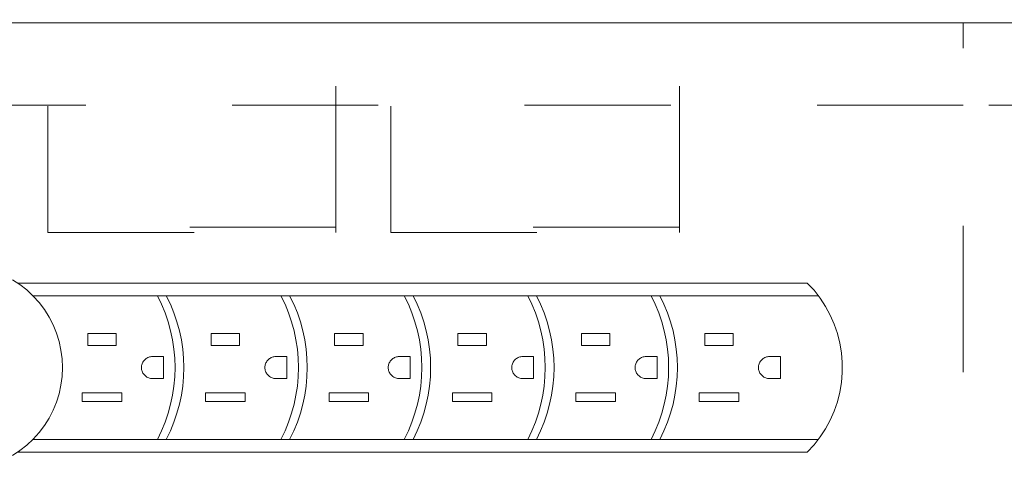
# Model space of a CAD drawing. Header units: inches. Extents: x -420 to -276, y -52 to 18.
# Tile 169 of 187: x -302.63 to -293.65, y -9.96 to -5.77. Entities that reach past the tile are written whole.
import ezdxf

# ---------------------------------------------------------------- set-up
doc = ezdxf.new("R2010")
doc.units = ezdxf.units.IN
doc.header["$LTSCALE"] = 32
doc.header["$MEASUREMENT"] = 0
doc.linetypes.add('Dash Style-1', pattern=[0.083328, 0.041656, -0.041672])
for name, color, linetype, lineweight in [('DashLine', 7, 'Dash Style-1', 13), ('Drawing', 7, 'Continuous', 18), ('ElecComp', 7, 'Continuous', 25), ('None', 7, 'Continuous', 18), ('SolidLine', 7, 'Continuous', 15)]:
    doc.layers.add(name, color=color, linetype=linetype, lineweight=lineweight)

# ---------------------------------------------------------------- blocks, each defined once
blk = doc.blocks.new('Group-6')
at = {"layer": 'DashLine', "flags": 128}
for points in [[(17.6378, -0.7677), (18.3858, -0.7677), (18.3858, -10.4528), (17.6378, -10.4528)], [(18.3858, -10.4528), (53.2283, -10.4528), (53.2283, -11.2008), (18.3858, -11.2008)]]:
    blk.add_lwpolyline(points, close=True, dxfattribs=at)
at = {"layer": 'SolidLine', "flags": 128}
blk.add_lwpolyline([(0.748, -0.7677), (53.2283, -0.7677), (53.2283, -11.2008), (0.748, -11.2008)], close=True, dxfattribs=at)
blk = doc.blocks.new('Group-7')
at = {"layer": 'None'}
blk.add_blockref('Group-6', (0, 0), dxfattribs=at)
blk = doc.blocks.new('SL Utility Cabinet (2D)-1')
at = {"layer": 'None'}
blk.add_blockref('Group-7', (0, 0), dxfattribs=at)
at = {"layer": 'Drawing', "color": 0, "flags": 1}
for tag in ['Tag', 'Catalog', 'Option1', 'Option2', 'Option3', 'Option4', 'Option5', 'Option6', 'Option7', 'Option8', 'Option9', 'Option10', 'Option11', 'Option12', 'Custom', 'FinishGroup', 'Discount', 'Item2', 'Item3', 'Item6', 'Item8', 'Item9', 'Item10', 'Item12', 'Item13', 'Item16', 'Item18', 'Item19', 'Item20', 'Item21', 'Item22', 'Item23', 'Item24', 'Item25', 'Item1', 'Item4', 'Item5', 'Item7', 'Item11', 'Item14', 'Item15', 'Item17']:
    blk.add_attdef(tag, (29.8412, -2.0225), '', height=0.00709, dxfattribs=at)
blk = doc.blocks.new('CatalystWireManager (2D)')
at = {"layer": 'DashLine'}
for p, q in [((6.0079, -4.4882), (6.0079, 0)), ((0.25, -0.6719), (0.25, -4.4882)), ((2.875, -4.4882), (2.875, -0.6719)), ((3.375, -0.6719), (3.375, -4.4882)), ((2.875, -4.4394), (0.25, -4.4394)), ((0.25, -4.4882), (2.875, -4.4882)), ((6.0079, -4.4394), (3.375, -4.4394)), ((3.375, -4.4882), (6.0079, -4.4882))]:
    blk.add_line(p, q, dxfattribs=at)
blk = doc.blocks.new('Group-59')
at = {"layer": 'None', "color": 7, "rotation": 180}
blk.add_blockref('CatalystWireManager (2D)', (25.8661, -13.7795), dxfattribs=at)
blk = doc.blocks.new('SL Credenza Desk Top (2D)-2')
at = {"layer": 'None'}
blk.add_blockref('Group-59', (0, 0), dxfattribs=at)
at = {"layer": 'Drawing', "color": 0, "flags": 1}
for tag in ['Tag', 'Catalog', 'Option1', 'Option2', 'Option3', 'Option4', 'Option5', 'Option6', 'Option7', 'Option8', 'Option9', 'Option10', 'Option11', 'Option12', 'Custom', 'FinishGroup', 'Discount', 'Item2', 'Item3', 'Item6', 'Item8', 'Item9', 'Item10', 'Item12', 'Item13', 'Item16', 'Item18', 'Item19', 'Item20', 'Item21', 'Item22', 'Item23', 'Item24', 'Item25', 'Item1', 'Item4', 'Item5', 'Item7', 'Item11', 'Item14', 'Item15', 'Item17']:
    blk.add_attdef(tag, (12.9394, -0.4369), '', height=0.00709, dxfattribs=at)
blk = doc.blocks.new('Group-83')
at = {"layer": 'SolidLine'}
for p, q in [((-2.6943, 0.7789), (-2.7615, 0.8228)), ((-2.6943, 0.7789), (-2.7138, 0.7925)), ((4.4841, 0.7925), (-2.7138, 0.7925)), ((-2.6311, 0.7294), (-2.6943, 0.7789)), ((-2.5725, 0.6746), (-2.6311, 0.7294)), ((4.5453, 0.7264), (4.4841, 0.7925)), ((4.6007, 0.6554), (4.5453, 0.7264)), ((-2.5188, 0.615), (-2.5725, 0.6746)), ((4.6501, 0.5801), (4.6007, 0.6554)), ((-2.4704, 0.5509), (-2.5188, 0.615)), ((-2.4278, 0.483), (-2.4704, 0.5509)), ((4.6931, 0.501), (4.6501, 0.5801)), ((-2.3911, 0.4116), (-2.4278, 0.483)), ((4.7294, 0.4186), (4.6931, 0.501)), ((-2.3607, 0.3373), (-2.3911, 0.4116)), ((4.7587, 0.3334), (4.7294, 0.4186)), ((-2.3369, 0.2607), (-2.3607, 0.3373)), ((-1.8159, 0.3325), (-2.0759, 0.3325)), ((-2.0759, 0.2225), (-2.0759, 0.3325)), ((-1.8159, 0.3325), (-1.8159, 0.2225)), ((-0.6909, 0.3325), (-0.9509, 0.3325)), ((-0.9509, 0.2225), (-0.9509, 0.3325)), ((-0.6909, 0.3325), (-0.6909, 0.2225)), ((0.4341, 0.3325), (0.1741, 0.3325)), ((0.1741, 0.2225), (0.1741, 0.3325)), ((0.4341, 0.3325), (0.4341, 0.2225)), ((1.5591, 0.3325), (1.2991, 0.3325)), ((1.2991, 0.2225), (1.2991, 0.3325)), ((1.5591, 0.3325), (1.5591, 0.2225)), ((2.6841, 0.3325), (2.4241, 0.3325)), ((2.4241, 0.2225), (2.4241, 0.3325)), ((2.6841, 0.3325), (2.6841, 0.2225)), ((3.8091, 0.3325), (3.5491, 0.3325)), ((3.5491, 0.2225), (3.5491, 0.3325)), ((3.8091, 0.3325), (3.8091, 0.2225)), ((4.7809, 0.2461), (4.7587, 0.3334)), ((-2.3197, 0.1823), (-2.3369, 0.2607)), ((-2.3093, 0.1027), (-2.3197, 0.1823)), ((-1.8159, 0.2225), (-2.0759, 0.2225)), ((-0.6909, 0.2225), (-0.9509, 0.2225)), ((0.4341, 0.2225), (0.1741, 0.2225)), ((1.5591, 0.2225), (1.2991, 0.2225)), ((2.6841, 0.2225), (2.4241, 0.2225)), ((3.8091, 0.2225), (3.5491, 0.2225)), ((4.7957, 0.1573), (4.7809, 0.2461)), ((-2.3059, 0.0225), (-2.3093, 0.1027)), ((-1.5625, 0.0868), (-1.5566, 0.0932)), ((-1.5566, 0.0932), (-1.5502, 0.0991)), ((-1.5502, 0.0991), (-1.5432, 0.1044)), ((-1.5432, 0.1044), (-1.5359, 0.1091)), ((-1.5359, 0.1091), (-1.5281, 0.1131)), ((-1.5281, 0.1131), (-1.5201, 0.1165)), ((-1.5201, 0.1165), (-1.5118, 0.1191)), ((-1.5118, 0.1191), (-1.5032, 0.121)), ((-1.5032, 0.121), (-1.4946, 0.1221)), ((-1.4946, 0.1221), (-1.4859, 0.1225)), ((-1.3859, 0.1225), (-1.4859, 0.1225)), ((-1.3859, 0.1225), (-1.3859, -0.0775)), ((-0.4375, 0.0868), (-0.4316, 0.0932)), ((-0.4316, 0.0932), (-0.4252, 0.0991)), ((-0.4252, 0.0991), (-0.4182, 0.1044)), ((-0.4182, 0.1044), (-0.4109, 0.1091)), ((-0.4109, 0.1091), (-0.4031, 0.1131)), ((-0.4031, 0.1131), (-0.3951, 0.1165)), ((-0.3951, 0.1165), (-0.3868, 0.1191)), ((-0.3868, 0.1191), (-0.3782, 0.121)), ((-0.3782, 0.121), (-0.3696, 0.1221)), ((-0.3696, 0.1221), (-0.3609, 0.1225)), ((-0.2609, 0.1225), (-0.3609, 0.1225)), ((-0.2609, 0.1225), (-0.2609, -0.0775)), ((0.6875, 0.0868), (0.6934, 0.0932)), ((0.6934, 0.0932), (0.6998, 0.0991)), ((0.6998, 0.0991), (0.7068, 0.1044)), ((0.7068, 0.1044), (0.7141, 0.1091)), ((0.7141, 0.1091), (0.7219, 0.1131)), ((0.7219, 0.1131), (0.7299, 0.1165)), ((0.7299, 0.1165), (0.7382, 0.1191)), ((0.7382, 0.1191), (0.7468, 0.121)), ((0.7468, 0.121), (0.7554, 0.1221)), ((0.7554, 0.1221), (0.7641, 0.1225)), ((0.8641, 0.1225), (0.7641, 0.1225)), ((0.8641, 0.1225), (0.8641, -0.0775)), ((1.8125, 0.0868), (1.8184, 0.0932)), ((1.8184, 0.0932), (1.8248, 0.0991)), ((1.8248, 0.0991), (1.8318, 0.1044)), ((1.8318, 0.1044), (1.8391, 0.1091)), ((1.8391, 0.1091), (1.8469, 0.1131)), ((1.8469, 0.1131), (1.8549, 0.1165)), ((1.8549, 0.1165), (1.8632, 0.1191)), ((1.8632, 0.1191), (1.8718, 0.121)), ((1.8718, 0.121), (1.8804, 0.1221)), ((1.8804, 0.1221), (1.8891, 0.1225)), ((1.9891, 0.1225), (1.8891, 0.1225)), ((1.9891, 0.1225), (1.9891, -0.0775)), ((2.9375, 0.0868), (2.9434, 0.0932)), ((2.9434, 0.0932), (2.9498, 0.0991)), ((2.9498, 0.0991), (2.9568, 0.1044)), ((2.9568, 0.1044), (2.9641, 0.1091)), ((2.9641, 0.1091), (2.9719, 0.1131)), ((2.9719, 0.1131), (2.9799, 0.1165)), ((2.9799, 0.1165), (2.9882, 0.1191)), ((2.9882, 0.1191), (2.9968, 0.121)), ((2.9968, 0.121), (3.0054, 0.1221)), ((3.0054, 0.1221), (3.0141, 0.1225)), ((3.1141, 0.1225), (3.0141, 0.1225)), ((3.1141, 0.1225), (3.1141, -0.0775)), ((4.0625, 0.0868), (4.0684, 0.0932)), ((4.0684, 0.0932), (4.0748, 0.0991)), ((4.0748, 0.0991), (4.0818, 0.1044)), ((4.0818, 0.1044), (4.0891, 0.1091)), ((4.0891, 0.1091), (4.0969, 0.1131)), ((4.0969, 0.1131), (4.1049, 0.1165)), ((4.1049, 0.1165), (4.1132, 0.1191)), ((4.1132, 0.1191), (4.1218, 0.121)), ((4.1218, 0.121), (4.1304, 0.1221)), ((4.1304, 0.1221), (4.1391, 0.1225)), ((4.2391, 0.1225), (4.1391, 0.1225)), ((4.2391, 0.1225), (4.2391, -0.0775)), ((4.8032, 0.0675), (4.7957, 0.1573)), ((-2.3093, -0.0577), (-2.3059, 0.0225)), ((-1.5859, 0.0225), (-1.5855, 0.0312)), ((-1.5855, 0.0138), (-1.5859, 0.0225)), ((-1.5855, 0.0312), (-1.5844, 0.0399)), ((-1.5844, 0.0051), (-1.5855, 0.0138)), ((-1.5844, 0.0399), (-1.5825, 0.0484)), ((-1.5825, -0.0034), (-1.5844, 0.0051)), ((-1.5825, 0.0484), (-1.5798, 0.0567)), ((-1.5798, 0.0567), (-1.5765, 0.0648)), ((-1.5765, 0.0648), (-1.5725, 0.0725)), ((-1.5725, 0.0725), (-1.5678, 0.0799)), ((-1.5678, 0.0799), (-1.5625, 0.0868)), ((-0.4609, 0.0225), (-0.4605, 0.0312)), ((-0.4605, 0.0138), (-0.4609, 0.0225)), ((-0.4605, 0.0312), (-0.4594, 0.0399)), ((-0.4594, 0.0051), (-0.4605, 0.0138)), ((-0.4594, 0.0399), (-0.4575, 0.0484)), ((-0.4575, -0.0034), (-0.4594, 0.0051)), ((-0.4575, 0.0484), (-0.4548, 0.0567)), ((-0.4548, 0.0567), (-0.4515, 0.0648)), ((-0.4515, 0.0648), (-0.4475, 0.0725)), ((-0.4475, 0.0725), (-0.4428, 0.0799)), ((-0.4428, 0.0799), (-0.4375, 0.0868)), ((0.6641, 0.0225), (0.6645, 0.0312)), ((0.6645, 0.0138), (0.6641, 0.0225)), ((0.6645, 0.0312), (0.6656, 0.0399)), ((0.6656, 0.0051), (0.6645, 0.0138)), ((0.6656, 0.0399), (0.6675, 0.0484)), ((0.6675, -0.0034), (0.6656, 0.0051)), ((0.6675, 0.0484), (0.6702, 0.0567)), ((0.6702, 0.0567), (0.6735, 0.0648)), ((0.6735, 0.0648), (0.6775, 0.0725)), ((0.6775, 0.0725), (0.6822, 0.0799)), ((0.6822, 0.0799), (0.6875, 0.0868)), ((1.7891, 0.0225), (1.7895, 0.0312)), ((1.7895, 0.0138), (1.7891, 0.0225)), ((1.7895, 0.0312), (1.7906, 0.0399)), ((1.7906, 0.0051), (1.7895, 0.0138)), ((1.7906, 0.0399), (1.7925, 0.0484)), ((1.7925, -0.0034), (1.7906, 0.0051)), ((1.7925, 0.0484), (1.7952, 0.0567)), ((1.7952, 0.0567), (1.7985, 0.0648)), ((1.7985, 0.0648), (1.8025, 0.0725)), ((1.8025, 0.0725), (1.8072, 0.0799)), ((1.8072, 0.0799), (1.8125, 0.0868)), ((2.9141, 0.0225), (2.9145, 0.0312)), ((2.9145, 0.0138), (2.9141, 0.0225)), ((2.9145, 0.0312), (2.9156, 0.0399)), ((2.9156, 0.0051), (2.9145, 0.0138)), ((2.9156, 0.0399), (2.9175, 0.0484)), ((2.9175, -0.0034), (2.9156, 0.0051)), ((2.9175, 0.0484), (2.9202, 0.0567)), ((2.9202, 0.0567), (2.9235, 0.0648)), ((2.9235, 0.0648), (2.9275, 0.0725)), ((2.9275, 0.0725), (2.9322, 0.0799)), ((2.9322, 0.0799), (2.9375, 0.0868)), ((4.0391, 0.0225), (4.0395, 0.0312)), ((4.0395, 0.0138), (4.0391, 0.0225)), ((4.0395, 0.0312), (4.0406, 0.0399)), ((4.0406, 0.0051), (4.0395, 0.0138)), ((4.0406, 0.0399), (4.0425, 0.0484)), ((4.0425, -0.0034), (4.0406, 0.0051)), ((4.0425, 0.0484), (4.0452, 0.0567)), ((4.0452, 0.0567), (4.0485, 0.0648)), ((4.0485, 0.0648), (4.0525, 0.0725)), ((4.0525, 0.0725), (4.0572, 0.0799)), ((4.0572, 0.0799), (4.0625, 0.0868)), ((4.8032, -0.0225), (4.8032, 0.0675)), ((-2.3197, -0.1372), (-2.3093, -0.0577)), ((-1.5798, -0.0117), (-1.5825, -0.0034)), ((-1.5765, -0.0197), (-1.5798, -0.0117)), ((-1.5725, -0.0275), (-1.5765, -0.0197)), ((-1.5678, -0.0348), (-1.5725, -0.0275)), ((-1.5625, -0.0418), (-1.5678, -0.0348)), ((-1.5566, -0.0482), (-1.5625, -0.0418)), ((-1.5502, -0.0541), (-1.5566, -0.0482)), ((-1.5432, -0.0594), (-1.5502, -0.0541)), ((-1.5359, -0.0641), (-1.5432, -0.0594)), ((-1.5281, -0.0681), (-1.5359, -0.0641)), ((-1.5201, -0.0715), (-1.5281, -0.0681)), ((-1.5118, -0.0741), (-1.5201, -0.0715)), ((-1.5032, -0.076), (-1.5118, -0.0741)), ((-1.4946, -0.0771), (-1.5032, -0.076)), ((-1.4859, -0.0775), (-1.4946, -0.0771)), ((-1.3859, -0.0775), (-1.4859, -0.0775)), ((-0.4548, -0.0117), (-0.4575, -0.0034)), ((-0.4515, -0.0197), (-0.4548, -0.0117)), ((-0.4475, -0.0275), (-0.4515, -0.0197)), ((-0.4428, -0.0348), (-0.4475, -0.0275)), ((-0.4375, -0.0418), (-0.4428, -0.0348)), ((-0.4316, -0.0482), (-0.4375, -0.0418)), ((-0.4252, -0.0541), (-0.4316, -0.0482)), ((-0.4182, -0.0594), (-0.4252, -0.0541)), ((-0.4109, -0.0641), (-0.4182, -0.0594)), ((-0.4031, -0.0681), (-0.4109, -0.0641)), ((-0.3951, -0.0715), (-0.4031, -0.0681)), ((-0.3868, -0.0741), (-0.3951, -0.0715)), ((-0.3782, -0.076), (-0.3868, -0.0741)), ((-0.3696, -0.0771), (-0.3782, -0.076)), ((-0.3609, -0.0775), (-0.3696, -0.0771)), ((-0.2609, -0.0775), (-0.3609, -0.0775)), ((0.6702, -0.0117), (0.6675, -0.0034)), ((0.6735, -0.0197), (0.6702, -0.0117)), ((0.6775, -0.0275), (0.6735, -0.0197)), ((0.6822, -0.0348), (0.6775, -0.0275)), ((0.6875, -0.0418), (0.6822, -0.0348)), ((0.6934, -0.0482), (0.6875, -0.0418)), ((0.6998, -0.0541), (0.6934, -0.0482)), ((0.7068, -0.0594), (0.6998, -0.0541)), ((0.7141, -0.0641), (0.7068, -0.0594)), ((0.7219, -0.0681), (0.7141, -0.0641)), ((0.7299, -0.0715), (0.7219, -0.0681)), ((0.7382, -0.0741), (0.7299, -0.0715)), ((0.7468, -0.076), (0.7382, -0.0741)), ((0.7554, -0.0771), (0.7468, -0.076)), ((0.7641, -0.0775), (0.7554, -0.0771)), ((0.8641, -0.0775), (0.7641, -0.0775)), ((1.7952, -0.0117), (1.7925, -0.0034)), ((1.7985, -0.0197), (1.7952, -0.0117)), ((1.8025, -0.0275), (1.7985, -0.0197)), ((1.8072, -0.0348), (1.8025, -0.0275)), ((1.8125, -0.0418), (1.8072, -0.0348)), ((1.8184, -0.0482), (1.8125, -0.0418)), ((1.8248, -0.0541), (1.8184, -0.0482)), ((1.8318, -0.0594), (1.8248, -0.0541)), ((1.8391, -0.0641), (1.8318, -0.0594)), ((1.8469, -0.0681), (1.8391, -0.0641)), ((1.8549, -0.0715), (1.8469, -0.0681)), ((1.8632, -0.0741), (1.8549, -0.0715)), ((1.8718, -0.076), (1.8632, -0.0741)), ((1.8804, -0.0771), (1.8718, -0.076)), ((1.8891, -0.0775), (1.8804, -0.0771)), ((1.9891, -0.0775), (1.8891, -0.0775)), ((2.9202, -0.0117), (2.9175, -0.0034)), ((2.9235, -0.0197), (2.9202, -0.0117)), ((2.9275, -0.0275), (2.9235, -0.0197)), ((2.9322, -0.0348), (2.9275, -0.0275)), ((2.9375, -0.0418), (2.9322, -0.0348)), ((2.9434, -0.0482), (2.9375, -0.0418)), ((2.9498, -0.0541), (2.9434, -0.0482)), ((2.9568, -0.0594), (2.9498, -0.0541)), ((2.9641, -0.0641), (2.9568, -0.0594)), ((2.9719, -0.0681), (2.9641, -0.0641)), ((2.9799, -0.0715), (2.9719, -0.0681)), ((2.9882, -0.0741), (2.9799, -0.0715)), ((2.9968, -0.076), (2.9882, -0.0741)), ((3.0054, -0.0771), (2.9968, -0.076)), ((3.0141, -0.0775), (3.0054, -0.0771)), ((3.1141, -0.0775), (3.0141, -0.0775)), ((4.0452, -0.0117), (4.0425, -0.0034)), ((4.0485, -0.0197), (4.0452, -0.0117)), ((4.0525, -0.0275), (4.0485, -0.0197)), ((4.0572, -0.0348), (4.0525, -0.0275)), ((4.0625, -0.0418), (4.0572, -0.0348)), ((4.0684, -0.0482), (4.0625, -0.0418)), ((4.0748, -0.0541), (4.0684, -0.0482)), ((4.0818, -0.0594), (4.0748, -0.0541)), ((4.0891, -0.0641), (4.0818, -0.0594)), ((4.0969, -0.0681), (4.0891, -0.0641)), ((4.1049, -0.0715), (4.0969, -0.0681)), ((4.1132, -0.0741), (4.1049, -0.0715)), ((4.1218, -0.076), (4.1132, -0.0741)), ((4.1304, -0.0771), (4.1218, -0.076)), ((4.1391, -0.0775), (4.1304, -0.0771)), ((4.2391, -0.0775), (4.1391, -0.0775)), ((4.7957, -0.1123), (4.8032, -0.0225)), ((-2.3369, -0.2156), (-2.3197, -0.1372)), ((4.7809, -0.2011), (4.7957, -0.1123)), ((-2.3607, -0.2923), (-2.3369, -0.2156)), ((-2.1259, -0.2875), (-2.1259, -0.2075)), ((-1.7659, -0.2075), (-2.1259, -0.2075)), ((-1.7659, -0.2075), (-1.7659, -0.2875)), ((-0.6409, -0.2075), (-1.0009, -0.2075)), ((-1.0009, -0.2875), (-1.0009, -0.2075)), ((-0.6409, -0.2075), (-0.6409, -0.2875)), ((0.1241, -0.2875), (0.1241, -0.2075)), ((0.4841, -0.2075), (0.1241, -0.2075)), ((0.4841, -0.2075), (0.4841, -0.2875)), ((1.2491, -0.2875), (1.2491, -0.2075)), ((1.6091, -0.2075), (1.2491, -0.2075)), ((1.6091, -0.2075), (1.6091, -0.2875)), ((2.7341, -0.2075), (2.3741, -0.2075)), ((2.3741, -0.2875), (2.3741, -0.2075)), ((2.7341, -0.2075), (2.7341, -0.2875)), ((3.4991, -0.2875), (3.4991, -0.2075)), ((3.8591, -0.2075), (3.4991, -0.2075)), ((3.8591, -0.2075), (3.8591, -0.2875)), ((4.7587, -0.2884), (4.7809, -0.2011)), ((-2.3911, -0.3665), (-2.3607, -0.2923)), ((-1.7659, -0.2875), (-2.1259, -0.2875)), ((-0.6409, -0.2875), (-1.0009, -0.2875)), ((0.4841, -0.2875), (0.1241, -0.2875)), ((1.6091, -0.2875), (1.2491, -0.2875)), ((2.7341, -0.2875), (2.3741, -0.2875)), ((3.8591, -0.2875), (3.4991, -0.2875)), ((4.7294, -0.3735), (4.7587, -0.2884)), ((-2.4704, -0.5059), (-2.4278, -0.4379)), ((-2.4278, -0.4379), (-2.3911, -0.3665)), ((4.6931, -0.456), (4.7294, -0.3735)), ((-2.5188, -0.5699), (-2.4704, -0.5059)), ((4.6007, -0.6104), (4.6501, -0.5351)), ((4.6501, -0.5351), (4.6931, -0.456)), ((-2.5725, -0.6296), (-2.5188, -0.5699)), ((4.5453, -0.6814), (4.6007, -0.6104)), ((-2.6943, -0.7339), (-2.6311, -0.6844)), ((-2.6311, -0.6844), (-2.5725, -0.6296)), ((4.4841, -0.7475), (4.5453, -0.6814)), ((-2.7615, -0.7778), (-2.6943, -0.7339)), ((-2.7138, -0.7475), (-2.6943, -0.7339)), ((4.4841, -0.7475), (-2.7138, -0.7475))]:
    blk.add_line(p, q, dxfattribs=at)
blk = doc.blocks.new('MP-Plug (2D)')
at = {"layer": 'SolidLine'}
for p, q in [((4.5835, 0.6775), (-2.5756, 0.6775)), ((4.5835, -0.6325), (-2.5756, -0.6325))]:
    blk.add_line(p, q, dxfattribs=at)
for centre in [(-2.7, 0.0225), (-2.6201, 0.0225), (-1.575, 0.0225), (-1.4951, 0.0225), (-0.45, 0.0225), (-0.3701, 0.0225), (0.675, 0.0225), (0.7549, 0.0225), (1.8, 0.0225), (1.8799, 0.0225)]:
    blk.add_arc(centre, 1.4201, 332.53273, 27.46727, dxfattribs=at)
at = {"layer": 'SolidLine', "color": 7}
blk.add_blockref('Group-83', (0, 0), dxfattribs=at)
blk = doc.blocks.new('Group-86')
at = {"layer": 'None', "color": 7}
blk.add_blockref('MP-Plug (2D)', (0, 0), dxfattribs=at)
blk = doc.blocks.new('SL Power Module (2D)-2')
at = {"layer": 'None'}
blk.add_blockref('Group-86', (0, 0), dxfattribs=at)
at = {"layer": 'ElecComp', "color": 0, "flags": 1}
for tag in ['Tag', 'Catalog', 'Option1', 'Option2', 'Option3', 'Option4', 'Option5', 'Option6', 'Option7', 'Option8', 'Option9', 'Option10', 'Option11', 'Option12', 'Custom', 'FinishGroup', 'Discount', 'Item2', 'Item3', 'Item6', 'Item8', 'Item9', 'Item10', 'Item12', 'Item13', 'Item16', 'Item18', 'Item19', 'Item20', 'Item21', 'Item22', 'Item23', 'Item24', 'Item25', 'Item1', 'Item4', 'Item5', 'Item7', 'Item11', 'Item14', 'Item15', 'Item17']:
    blk.add_attdef(tag, (49.0698, 5.1674), '', height=0.00709, dxfattribs=at)

msp = doc.modelspace()

# ---------------------------------------------------------------- block references
at = {"layer": 'Drawing', "rotation": 180}
msp.add_blockref('SL Utility Cabinet (2D)-1', (-275.6417, -17), dxfattribs=at)

# ---------------------------------------------------------------- next in the draw order: block references
msp.add_blockref('SL Credenza Desk Top (2D)-2', (-276.7561, -17), dxfattribs=at)

# ---------------------------------------------------------------- next in the draw order: block references
at = {"layer": 'ElecComp'}
msp.add_blockref('SL Power Module (2D)-2', (-299.9337, -8.9626), dxfattribs=at)

doc.saveas('drawing.dxf')
